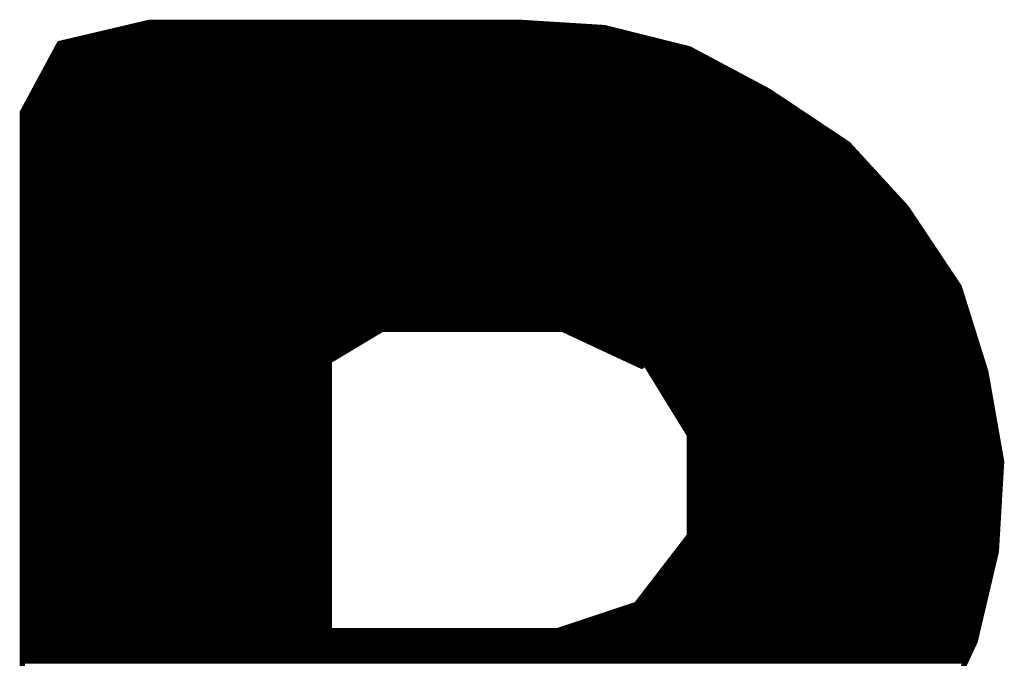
# Model space of a CAD drawing. Extents: x -35 to 35, y -57 to 81.
# Tile 146 of 153: x 1.48 to 3.34, y 75.07 to 76.28. Entities that reach past the tile are written whole.
import ezdxf

# ---------------------------------------------------------------- set-up
doc = ezdxf.new("R2010")
doc.units = 0
doc.layers.add('21', color=7, linetype='CONTINUOUS')

msp = doc.modelspace()

# ---------------------------------------------------------------- linework, layer by layer
at = {"layer": '21', "const_width": 0.01}
for points in [[(1.728, 76.277), (1.558, 76.237)], [(2.428, 76.277), (1.728, 76.277)], [(2.588, 76.267), (2.428, 76.277)], [(1.6558, 76.26), (2.616, 76.26)], [(1.6983, 76.27), (2.54, 76.27)], [(2.748, 76.227), (2.588, 76.267)], [(1.5708, 76.24), (2.696, 76.24)], [(1.6133, 76.25), (2.656, 76.25)], [(1.558, 76.237), (1.488, 76.107)], [(1.5488, 76.22), (2.7611, 76.22)], [(1.5542, 76.23), (2.736, 76.23)], [(2.898, 76.147), (2.748, 76.227)], [(1.5435, 76.21), (2.7799, 76.21)], [(1.5327, 76.19), (2.8174, 76.19)], [(1.5381, 76.2), (2.7986, 76.2)], [(1.5219, 76.17), (2.8549, 76.17)], [(1.5273, 76.18), (2.8361, 76.18)], [(1.5112, 76.15), (2.8924, 76.15)], [(1.5165, 76.16), (2.8736, 76.16)], [(3.048, 76.047), (2.898, 76.147)], [(1.5004, 76.13), (2.9235, 76.13)], [(1.5058, 76.14), (2.9085, 76.14)], [(1.4896, 76.11), (2.9535, 76.11)], [(1.495, 76.12), (2.9385, 76.12)], [(1.488, 76.107), (1.488, 74.237)], [(1.488, 76.1), (2.9685, 76.1)], [(1.488, 76.09), (2.9835, 76.09)], [(1.488, 76.08), (2.9985, 76.08)], [(1.488, 76.07), (3.0135, 76.07)], [(1.488, 76.06), (3.0285, 76.06)], [(1.488, 76.05), (3.0435, 76.05)], [(1.488, 76.04), (3.0415, 76.04)], [(2.658, 75.627), (3.048, 76.047)], [(3.048, 76.047), (2.668, 75.627)], [(3.0417, 76.04), (3.0544, 76.04)], [(3.158, 75.927), (3.048, 76.047)], [(1.488, 76.03), (3.0322, 76.03)], [(1.488, 76.02), (3.0229, 76.02)], [(3.0236, 76.02), (3.0728, 76.02)], [(3.0326, 76.03), (3.0636, 76.03)], [(1.488, 76.01), (3.0136, 76.01)], [(1.488, 76), (3.0044, 76)], [(3.0055, 76), (3.0911, 76)], [(3.0145, 76.01), (3.0819, 76.01)], [(1.488, 75.99), (2.9951, 75.99)], [(1.488, 75.98), (2.9858, 75.98)], [(2.9874, 75.98), (3.1094, 75.98)], [(2.9964, 75.99), (3.1002, 75.99)], [(1.488, 75.97), (2.9765, 75.97)], [(1.488, 75.96), (2.9672, 75.96)], [(2.9693, 75.96), (3.1278, 75.96)], [(2.9783, 75.97), (3.1186, 75.97)], [(1.488, 75.95), (2.9579, 75.95)], [(2.9602, 75.95), (3.1369, 75.95)], [(1.488, 75.94), (2.9486, 75.94)], [(1.488, 75.93), (2.9394, 75.93)], [(2.9421, 75.93), (3.1553, 75.93)], [(2.9512, 75.94), (3.1461, 75.94)], [(3.258, 75.777), (3.158, 75.927)], [(1.488, 75.92), (2.9301, 75.92)], [(1.488, 75.91), (2.9208, 75.91)], [(2.9241, 75.91), (3.1693, 75.91)], [(2.9331, 75.92), (3.1627, 75.92)], [(1.488, 75.9), (2.9115, 75.9)], [(1.488, 75.89), (2.9022, 75.89)], [(2.906, 75.89), (3.1827, 75.89)], [(2.915, 75.9), (3.176, 75.9)], [(1.488, 75.88), (2.8929, 75.88)], [(1.488, 75.87), (2.8836, 75.87)], [(2.8879, 75.87), (3.196, 75.87)], [(2.8969, 75.88), (3.1893, 75.88)], [(1.488, 75.86), (2.8744, 75.86)], [(1.488, 75.85), (2.8651, 75.85)], [(2.8698, 75.85), (3.2093, 75.85)], [(2.8788, 75.86), (3.2027, 75.86)], [(1.488, 75.84), (2.8558, 75.84)], [(1.488, 75.83), (2.8465, 75.83)], [(2.8517, 75.83), (3.2227, 75.83)], [(2.8607, 75.84), (3.216, 75.84)], [(1.488, 75.82), (2.8372, 75.82)], [(2.8426, 75.82), (3.2293, 75.82)], [(1.488, 75.81), (2.8279, 75.81)], [(1.488, 75.8), (2.8186, 75.8)], [(2.8245, 75.8), (3.2427, 75.8)], [(2.8336, 75.81), (3.236, 75.81)], [(1.488, 75.79), (2.8094, 75.79)], [(1.488, 75.78), (2.8001, 75.78)], [(2.8064, 75.78), (3.256, 75.78)], [(2.8155, 75.79), (3.2493, 75.79)], [(3.308, 75.617), (3.258, 75.777)], [(1.488, 75.77), (2.7908, 75.77)], [(1.488, 75.76), (2.7815, 75.76)], [(2.7883, 75.76), (3.2633, 75.76)], [(2.7974, 75.77), (3.2602, 75.77)], [(1.488, 75.75), (2.7722, 75.75)], [(1.488, 75.74), (2.7629, 75.74)], [(2.7702, 75.74), (3.2696, 75.74)], [(2.7793, 75.75), (3.2664, 75.75)], [(1.488, 75.73), (2.7536, 75.73)], [(1.488, 75.72), (2.7444, 75.72)], [(2.7521, 75.72), (3.2758, 75.72)], [(2.7612, 75.73), (3.2727, 75.73)], [(1.488, 75.71), (2.7351, 75.71)], [(1.488, 75.7), (2.7258, 75.7)], [(2.7341, 75.7), (3.2821, 75.7)], [(2.7431, 75.71), (3.2789, 75.71)], [(1.488, 75.69), (2.1563, 75.69)], [(1.488, 75.68), (2.1397, 75.68)], [(2.068, 75.637), (2.168, 75.697)], [(2.168, 75.697), (2.508, 75.697)], [(2.508, 75.697), (2.658, 75.627)], [(2.523, 75.69), (2.7165, 75.69)], [(2.5444, 75.68), (2.7072, 75.68)], [(2.716, 75.68), (3.2883, 75.68)], [(2.725, 75.69), (3.2852, 75.69)], [(1.488, 75.67), (2.123, 75.67)], [(2.5659, 75.67), (2.6979, 75.67)], [(2.7069, 75.67), (3.2914, 75.67)], [(1.488, 75.66), (2.1063, 75.66)], [(1.488, 75.65), (2.0897, 75.65)], [(2.5873, 75.66), (2.6886, 75.66)], [(2.6087, 75.65), (2.6794, 75.65)], [(2.6888, 75.65), (3.2977, 75.65)], [(2.6979, 75.66), (3.2946, 75.66)], [(1.488, 75.64), (2.073, 75.64)], [(1.488, 75.63), (2.068, 75.63)], [(2.068, 75.127), (2.068, 75.637)], [(2.6301, 75.64), (2.6701, 75.64)], [(2.6516, 75.63), (2.6608, 75.63)], [(2.668, 75.627), (2.748, 75.497)], [(2.6707, 75.63), (3.3039, 75.63)], [(2.6798, 75.64), (3.3008, 75.64)], [(1.488, 75.62), (2.068, 75.62)], [(1.488, 75.61), (2.068, 75.61)], [(2.6723, 75.62), (3.3071, 75.62)], [(2.6785, 75.61), (3.3092, 75.61)], [(3.338, 75.447), (3.308, 75.617)], [(1.488, 75.6), (2.068, 75.6)], [(1.488, 75.59), (2.068, 75.59)], [(2.6846, 75.6), (3.311, 75.6)], [(2.6908, 75.59), (3.3128, 75.59)], [(1.488, 75.58), (2.068, 75.58)], [(1.488, 75.57), (2.068, 75.57)], [(2.6969, 75.58), (3.3145, 75.58)], [(2.7031, 75.57), (3.3163, 75.57)], [(1.488, 75.56), (2.068, 75.56)], [(1.488, 75.55), (2.068, 75.55)], [(2.7092, 75.56), (3.3181, 75.56)], [(2.7154, 75.55), (3.3198, 75.55)], [(1.488, 75.54), (2.068, 75.54)], [(2.7215, 75.54), (3.3216, 75.54)], [(1.488, 75.53), (2.068, 75.53)], [(1.488, 75.52), (2.068, 75.52)], [(2.7277, 75.53), (3.3234, 75.53)], [(2.7338, 75.52), (3.3251, 75.52)], [(1.488, 75.51), (2.068, 75.51)], [(1.488, 75.5), (2.068, 75.5)], [(2.74, 75.51), (3.3269, 75.51)], [(2.7462, 75.5), (3.3287, 75.5)], [(2.748, 75.497), (2.748, 75.307)], [(1.488, 75.49), (2.068, 75.49)], [(1.488, 75.48), (2.068, 75.48)], [(2.748, 75.49), (3.3304, 75.49)], [(2.748, 75.48), (3.3322, 75.48)], [(1.488, 75.47), (2.068, 75.47)], [(1.488, 75.46), (2.068, 75.46)], [(2.748, 75.47), (3.3339, 75.47)], [(2.748, 75.46), (3.3357, 75.46)], [(1.488, 75.45), (2.068, 75.45)], [(1.488, 75.44), (2.068, 75.44)], [(2.748, 75.45), (3.3375, 75.45)], [(2.748, 75.44), (3.3376, 75.44)], [(3.328, 75.277), (3.338, 75.447)], [(1.488, 75.43), (2.068, 75.43)], [(1.488, 75.42), (2.068, 75.42)], [(2.748, 75.43), (3.337, 75.43)], [(2.748, 75.42), (3.3364, 75.42)], [(1.488, 75.41), (2.068, 75.41)], [(2.748, 75.41), (3.3358, 75.41)], [(1.488, 75.4), (2.068, 75.4)], [(1.488, 75.39), (2.068, 75.39)], [(2.748, 75.4), (3.3352, 75.4)], [(2.748, 75.39), (3.3346, 75.39)], [(1.488, 75.38), (2.068, 75.38)], [(1.488, 75.37), (2.068, 75.37)], [(2.748, 75.38), (3.3341, 75.38)], [(2.748, 75.37), (3.3335, 75.37)], [(1.488, 75.36), (2.068, 75.36)], [(1.488, 75.35), (2.068, 75.35)], [(2.748, 75.36), (3.3329, 75.36)], [(2.748, 75.35), (3.3323, 75.35)], [(1.488, 75.34), (2.068, 75.34)], [(1.488, 75.33), (2.068, 75.33)], [(2.748, 75.34), (3.3317, 75.34)], [(2.748, 75.33), (3.3311, 75.33)], [(1.488, 75.32), (2.068, 75.32)], [(1.488, 75.31), (2.068, 75.31)], [(2.748, 75.32), (3.3305, 75.32)], [(2.748, 75.31), (3.3299, 75.31)], [(1.488, 75.3), (2.068, 75.3)], [(1.488, 75.29), (2.068, 75.29)], [(2.748, 75.307), (2.648, 75.177)], [(2.7349, 75.29), (3.3288, 75.29)], [(2.7426, 75.3), (3.3294, 75.3)], [(1.488, 75.28), (2.068, 75.28)], [(2.7272, 75.28), (3.3282, 75.28)], [(3.288, 75.107), (3.328, 75.277)], [(1.488, 75.27), (2.068, 75.27)], [(1.488, 75.26), (2.068, 75.26)], [(2.7118, 75.26), (3.324, 75.26)], [(2.7195, 75.27), (3.3264, 75.27)], [(1.488, 75.25), (2.068, 75.25)], [(1.488, 75.24), (2.068, 75.24)], [(2.6965, 75.24), (3.3193, 75.24)], [(2.7042, 75.25), (3.3216, 75.25)], [(1.488, 75.23), (2.068, 75.23)], [(1.488, 75.22), (2.068, 75.22)], [(2.6811, 75.22), (3.3146, 75.22)], [(2.6888, 75.23), (3.3169, 75.23)], [(1.488, 75.21), (2.068, 75.21)], [(1.488, 75.2), (2.068, 75.2)], [(2.6657, 75.2), (3.3099, 75.2)], [(2.6734, 75.21), (3.3122, 75.21)], [(1.488, 75.19), (2.068, 75.19)], [(1.488, 75.18), (2.068, 75.18)], [(2.6503, 75.18), (3.3052, 75.18)], [(2.658, 75.19), (3.3075, 75.19)], [(1.488, 75.17), (2.068, 75.17)], [(1.488, 75.16), (2.068, 75.16)], [(2.648, 75.177), (2.498, 75.127)], [(2.597, 75.16), (3.3005, 75.16)], [(2.627, 75.17), (3.3028, 75.17)], [(1.488, 75.15), (2.068, 75.15)], [(2.567, 75.15), (3.2981, 75.15)], [(1.488, 75.14), (2.068, 75.14)], [(1.488, 75.13), (2.068, 75.13)], [(2.498, 75.127), (2.068, 75.127)], [(2.507, 75.13), (3.2934, 75.13)], [(2.537, 75.14), (3.2958, 75.14)], [(1.488, 75.12), (3.2911, 75.12)], [(1.488, 75.11), (3.2887, 75.11)], [(3.218, 74.957), (3.288, 75.107)], [(1.488, 75.1), (3.2847, 75.1)], [(1.488, 75.09), (3.2801, 75.09)], [(1.488, 75.08), (3.2754, 75.08)], [(1.488, 75.07), (3.2707, 75.07)]]:
    msp.add_lwpolyline(points, dxfattribs=at)
at = {"layer": '21', "const_width": 0.005}
for points in [[(1.728, 76.2795, 1), (1.728, 76.2745)], [(1.7286, 76.2746, 1), (1.7274, 76.2794)], [(2.4282, 76.2795, 1), (2.4278, 76.2745)], [(2.428, 76.2745, 1), (2.428, 76.2795)], [(1.6558, 76.2625, 1), (1.6558, 76.2575)], [(1.6983, 76.2725, 1), (1.6983, 76.2675)], [(2.54, 76.2675, 1), (2.54, 76.2725)], [(2.5886, 76.2694, 1), (2.5874, 76.2646)], [(2.5878, 76.2645, 1), (2.5882, 76.2695)], [(2.616, 76.2575, 1), (2.616, 76.2625)], [(1.5708, 76.2425, 1), (1.5708, 76.2375)], [(1.6133, 76.2525, 1), (1.6133, 76.2475)], [(2.656, 76.2475, 1), (2.656, 76.2525)], [(2.696, 76.2375, 1), (2.696, 76.2425)], [(1.5488, 76.2225, 1), (1.5488, 76.2175)], [(1.5542, 76.2325, 1), (1.5542, 76.2275)], [(1.5574, 76.2394, 1), (1.5586, 76.2346)], [(1.5602, 76.2358, 1), (1.5558, 76.2382)], [(2.736, 76.2275, 1), (2.736, 76.2325)], [(2.7492, 76.2292, 1), (2.7468, 76.2248)], [(2.7474, 76.2246, 1), (2.7486, 76.2294)], [(2.7611, 76.2175, 1), (2.7611, 76.2225)], [(1.5435, 76.2125, 1), (1.5435, 76.2075)], [(2.7799, 76.2075, 1), (2.7799, 76.2125)], [(1.5327, 76.1925, 1), (1.5327, 76.1875)], [(1.5381, 76.2025, 1), (1.5381, 76.1975)], [(2.7986, 76.1975, 1), (2.7986, 76.2025)], [(2.8174, 76.1875, 1), (2.8174, 76.1925)], [(1.5219, 76.1725, 1), (1.5219, 76.1675)], [(1.5273, 76.1825, 1), (1.5273, 76.1775)], [(2.8361, 76.1775, 1), (2.8361, 76.1825)], [(2.8549, 76.1675, 1), (2.8549, 76.1725)], [(1.5112, 76.1525, 1), (1.5112, 76.1475)], [(1.5165, 76.1625, 1), (1.5165, 76.1575)], [(2.8736, 76.1575, 1), (2.8736, 76.1625)], [(2.8924, 76.1475, 1), (2.8924, 76.1525)], [(2.8994, 76.1491, 1), (2.8966, 76.1449)], [(2.8968, 76.1448, 1), (2.8992, 76.1492)], [(1.5004, 76.1325, 1), (1.5004, 76.1275)], [(1.5058, 76.1425, 1), (1.5058, 76.1375)], [(2.9085, 76.1375, 1), (2.9085, 76.1425)], [(2.9235, 76.1275, 1), (2.9235, 76.1325)], [(1.4896, 76.1125, 1), (1.4896, 76.1075)], [(1.495, 76.1225, 1), (1.495, 76.1175)], [(2.9385, 76.1175, 1), (2.9385, 76.1225)], [(2.9535, 76.1075, 1), (2.9535, 76.1125)], [(1.4905, 76.107, 1), (1.4855, 76.107)], [(1.4858, 76.1082, 1), (1.4902, 76.1058)], [(1.488, 76.1025, 1), (1.488, 76.0975)], [(1.488, 76.0925, 1), (1.488, 76.0875)], [(2.9685, 76.0975, 1), (2.9685, 76.1025)], [(2.9835, 76.0875, 1), (2.9835, 76.0925)], [(1.488, 76.0825, 1), (1.488, 76.0775)], [(2.9985, 76.0775, 1), (2.9985, 76.0825)], [(1.488, 76.0725, 1), (1.488, 76.0675)], [(1.488, 76.0625, 1), (1.488, 76.0575)], [(3.0135, 76.0675, 1), (3.0135, 76.0725)], [(3.0285, 76.0575, 1), (3.0285, 76.0625)], [(1.488, 76.0525, 1), (1.488, 76.0475)], [(1.488, 76.0425, 1), (1.488, 76.0375)], [(3.0417, 76.0425, 1), (3.0417, 76.0375)], [(3.0415, 76.0375, 1), (3.0415, 76.0425)], [(3.0435, 76.0475, 1), (3.0435, 76.0525)], [(3.0498, 76.0487, 1), (3.0462, 76.0453)], [(3.0499, 76.0453, 1), (3.0461, 76.0487)], [(3.0498, 76.0453, 1), (3.0462, 76.0487)], [(3.0466, 76.0449, 1), (3.0494, 76.0491)], [(3.0544, 76.0375, 1), (3.0544, 76.0425)], [(1.488, 76.0325, 1), (1.488, 76.0275)], [(1.488, 76.0225, 1), (1.488, 76.0175)], [(3.0236, 76.0225, 1), (3.0236, 76.0175)], [(3.0229, 76.0175, 1), (3.0229, 76.0225)], [(3.0326, 76.0325, 1), (3.0326, 76.0275)], [(3.0322, 76.0275, 1), (3.0322, 76.0325)], [(3.0636, 76.0275, 1), (3.0636, 76.0325)], [(3.0728, 76.0175, 1), (3.0728, 76.0225)], [(1.488, 76.0125, 1), (1.488, 76.0075)], [(1.488, 76.0025, 1), (1.488, 75.9975)], [(3.0055, 76.0025, 1), (3.0055, 75.9975)], [(3.0044, 75.9975, 1), (3.0044, 76.0025)], [(3.0145, 76.0125, 1), (3.0145, 76.0075)], [(3.0136, 76.0075, 1), (3.0136, 76.0125)], [(3.0819, 76.0075, 1), (3.0819, 76.0125)], [(3.0911, 75.9975, 1), (3.0911, 76.0025)], [(1.488, 75.9925, 1), (1.488, 75.9875)], [(1.488, 75.9825, 1), (1.488, 75.9775)], [(2.9874, 75.9825, 1), (2.9874, 75.9775)], [(2.9858, 75.9775, 1), (2.9858, 75.9825)], [(2.9964, 75.9925, 1), (2.9964, 75.9875)], [(2.9951, 75.9875, 1), (2.9951, 75.9925)], [(3.1002, 75.9875, 1), (3.1002, 75.9925)], [(3.1094, 75.9775, 1), (3.1094, 75.9825)], [(1.488, 75.9725, 1), (1.488, 75.9675)], [(1.488, 75.9625, 1), (1.488, 75.9575)], [(2.9693, 75.9625, 1), (2.9693, 75.9575)], [(2.9672, 75.9575, 1), (2.9672, 75.9625)], [(2.9783, 75.9725, 1), (2.9783, 75.9675)], [(2.9765, 75.9675, 1), (2.9765, 75.9725)], [(3.1186, 75.9675, 1), (3.1186, 75.9725)], [(3.1278, 75.9575, 1), (3.1278, 75.9625)], [(1.488, 75.9525, 1), (1.488, 75.9475)], [(2.9602, 75.9525, 1), (2.9602, 75.9475)], [(2.9579, 75.9475, 1), (2.9579, 75.9525)], [(3.1369, 75.9475, 1), (3.1369, 75.9525)], [(1.488, 75.9425, 1), (1.488, 75.9375)], [(1.488, 75.9325, 1), (1.488, 75.9275)], [(2.9394, 75.9275, 1), (2.9394, 75.9325)], [(2.9421, 75.9325, 1), (2.9421, 75.9275)], [(2.9486, 75.9375, 1), (2.9486, 75.9425)], [(2.9512, 75.9425, 1), (2.9512, 75.9375)], [(3.1461, 75.9375, 1), (3.1461, 75.9425)], [(3.1553, 75.9275, 1), (3.1553, 75.9325)], [(3.1601, 75.9284, 1), (3.1559, 75.9256)], [(3.1562, 75.9253, 1), (3.1598, 75.9287)], [(1.488, 75.9225, 1), (1.488, 75.9175)], [(1.488, 75.9125, 1), (1.488, 75.9075)], [(2.9208, 75.9075, 1), (2.9208, 75.9125)], [(2.9241, 75.9125, 1), (2.9241, 75.9075)], [(2.9301, 75.9175, 1), (2.9301, 75.9225)], [(2.9331, 75.9225, 1), (2.9331, 75.9175)], [(3.1627, 75.9175, 1), (3.1627, 75.9225)], [(3.1693, 75.9075, 1), (3.1693, 75.9125)], [(1.488, 75.9025, 1), (1.488, 75.8975)], [(1.488, 75.8925, 1), (1.488, 75.8875)], [(2.9022, 75.8875, 1), (2.9022, 75.8925)], [(2.906, 75.8925, 1), (2.906, 75.8875)], [(2.9115, 75.8975, 1), (2.9115, 75.9025)], [(2.915, 75.9025, 1), (2.915, 75.8975)], [(3.176, 75.8975, 1), (3.176, 75.9025)], [(3.1827, 75.8875, 1), (3.1827, 75.8925)], [(1.488, 75.8825, 1), (1.488, 75.8775)], [(1.488, 75.8725, 1), (1.488, 75.8675)], [(2.8836, 75.8675, 1), (2.8836, 75.8725)], [(2.8879, 75.8725, 1), (2.8879, 75.8675)], [(2.8929, 75.8775, 1), (2.8929, 75.8825)], [(2.8969, 75.8825, 1), (2.8969, 75.8775)], [(3.1893, 75.8775, 1), (3.1893, 75.8825)], [(3.196, 75.8675, 1), (3.196, 75.8725)], [(1.488, 75.8625, 1), (1.488, 75.8575)], [(1.488, 75.8525, 1), (1.488, 75.8475)], [(2.8651, 75.8475, 1), (2.8651, 75.8525)], [(2.8698, 75.8525, 1), (2.8698, 75.8475)], [(2.8744, 75.8575, 1), (2.8744, 75.8625)], [(2.8788, 75.8625, 1), (2.8788, 75.8575)], [(3.2027, 75.8575, 1), (3.2027, 75.8625)], [(3.2093, 75.8475, 1), (3.2093, 75.8525)], [(1.488, 75.8425, 1), (1.488, 75.8375)], [(1.488, 75.8325, 1), (1.488, 75.8275)], [(2.8465, 75.8275, 1), (2.8465, 75.8325)], [(2.8517, 75.8325, 1), (2.8517, 75.8275)], [(2.8558, 75.8375, 1), (2.8558, 75.8425)], [(2.8607, 75.8425, 1), (2.8607, 75.8375)], [(3.216, 75.8375, 1), (3.216, 75.8425)], [(3.2227, 75.8275, 1), (3.2227, 75.8325)], [(1.488, 75.8225, 1), (1.488, 75.8175)], [(2.8372, 75.8175, 1), (2.8372, 75.8225)], [(2.8426, 75.8225, 1), (2.8426, 75.8175)], [(3.2293, 75.8175, 1), (3.2293, 75.8225)], [(1.488, 75.8125, 1), (1.488, 75.8075)], [(1.488, 75.8025, 1), (1.488, 75.7975)], [(2.8186, 75.7975, 1), (2.8186, 75.8025)], [(2.8245, 75.8025, 1), (2.8245, 75.7975)], [(2.8279, 75.8075, 1), (2.8279, 75.8125)], [(2.8336, 75.8125, 1), (2.8336, 75.8075)], [(3.236, 75.8075, 1), (3.236, 75.8125)], [(3.2427, 75.7975, 1), (3.2427, 75.8025)], [(1.488, 75.7925, 1), (1.488, 75.7875)], [(1.488, 75.7825, 1), (1.488, 75.7775)], [(2.8001, 75.7775, 1), (2.8001, 75.7825)], [(2.8064, 75.7825, 1), (2.8064, 75.7775)], [(2.8094, 75.7875, 1), (2.8094, 75.7925)], [(2.8155, 75.7925, 1), (2.8155, 75.7875)], [(3.2493, 75.7875, 1), (3.2493, 75.7925)], [(3.2604, 75.7777, 1), (3.2556, 75.7763)], [(3.2559, 75.7756, 1), (3.2601, 75.7784)], [(3.256, 75.7775, 1), (3.256, 75.7825)], [(1.488, 75.7725, 1), (1.488, 75.7675)], [(1.488, 75.7625, 1), (1.488, 75.7575)], [(2.7815, 75.7575, 1), (2.7815, 75.7625)], [(2.7883, 75.7625, 1), (2.7883, 75.7575)], [(2.7908, 75.7675, 1), (2.7908, 75.7725)], [(2.7974, 75.7725, 1), (2.7974, 75.7675)], [(3.2602, 75.7675, 1), (3.2602, 75.7725)], [(3.2633, 75.7575, 1), (3.2633, 75.7625)], [(1.488, 75.7525, 1), (1.488, 75.7475)], [(1.488, 75.7425, 1), (1.488, 75.7375)], [(2.7629, 75.7375, 1), (2.7629, 75.7425)], [(2.7702, 75.7425, 1), (2.7702, 75.7375)], [(2.7722, 75.7475, 1), (2.7722, 75.7525)], [(2.7793, 75.7525, 1), (2.7793, 75.7475)], [(3.2664, 75.7475, 1), (3.2664, 75.7525)], [(3.2696, 75.7375, 1), (3.2696, 75.7425)], [(1.488, 75.7325, 1), (1.488, 75.7275)], [(1.488, 75.7225, 1), (1.488, 75.7175)], [(2.7444, 75.7175, 1), (2.7444, 75.7225)], [(2.7521, 75.7225, 1), (2.7521, 75.7175)], [(2.7536, 75.7275, 1), (2.7536, 75.7325)], [(2.7612, 75.7325, 1), (2.7612, 75.7275)], [(3.2727, 75.7275, 1), (3.2727, 75.7325)], [(3.2758, 75.7175, 1), (3.2758, 75.7225)], [(1.488, 75.7125, 1), (1.488, 75.7075)], [(1.488, 75.7025, 1), (1.488, 75.6975)], [(2.7258, 75.6975, 1), (2.7258, 75.7025)], [(2.7341, 75.7025, 1), (2.7341, 75.6975)], [(2.7351, 75.7075, 1), (2.7351, 75.7125)], [(2.7431, 75.7125, 1), (2.7431, 75.7075)], [(3.2789, 75.7075, 1), (3.2789, 75.7125)], [(3.2821, 75.6975, 1), (3.2821, 75.7025)], [(1.488, 75.6925, 1), (1.488, 75.6875)], [(1.488, 75.6825, 1), (1.488, 75.6775)], [(2.1397, 75.6775, 1), (2.1397, 75.6825)], [(2.1563, 75.6875, 1), (2.1563, 75.6925)], [(2.168, 75.6995, 1), (2.168, 75.6945)], [(2.1693, 75.6949, 1), (2.1667, 75.6991)], [(2.5091, 75.6993, 1), (2.5069, 75.6947)], [(2.508, 75.6945, 1), (2.508, 75.6995)], [(2.523, 75.6925, 1), (2.523, 75.6875)], [(2.5444, 75.6825, 1), (2.5444, 75.6775)], [(2.7072, 75.6775, 1), (2.7072, 75.6825)], [(2.716, 75.6825, 1), (2.716, 75.6775)], [(2.7165, 75.6875, 1), (2.7165, 75.6925)], [(2.725, 75.6925, 1), (2.725, 75.6875)], [(3.2852, 75.6875, 1), (3.2852, 75.6925)], [(3.2883, 75.6775, 1), (3.2883, 75.6825)], [(1.488, 75.6725, 1), (1.488, 75.6675)], [(2.123, 75.6675, 1), (2.123, 75.6725)], [(2.5659, 75.6725, 1), (2.5659, 75.6675)], [(2.6979, 75.6675, 1), (2.6979, 75.6725)], [(2.7069, 75.6725, 1), (2.7069, 75.6675)], [(3.2914, 75.6675, 1), (3.2914, 75.6725)], [(1.488, 75.6625, 1), (1.488, 75.6575)], [(1.488, 75.6525, 1), (1.488, 75.6475)], [(2.0897, 75.6475, 1), (2.0897, 75.6525)], [(2.1063, 75.6575, 1), (2.1063, 75.6625)], [(2.5873, 75.6625, 1), (2.5873, 75.6575)], [(2.6087, 75.6525, 1), (2.6087, 75.6475)], [(2.6794, 75.6475, 1), (2.6794, 75.6525)], [(2.6888, 75.6525, 1), (2.6888, 75.6475)], [(2.6886, 75.6575, 1), (2.6886, 75.6625)], [(2.6979, 75.6625, 1), (2.6979, 75.6575)], [(3.2946, 75.6575, 1), (3.2946, 75.6625)], [(3.2977, 75.6475, 1), (3.2977, 75.6525)], [(1.488, 75.6425, 1), (1.488, 75.6375)], [(1.488, 75.6325, 1), (1.488, 75.6275)], [(2.0705, 75.637, 1), (2.0655, 75.637)], [(2.0667, 75.6391, 1), (2.0693, 75.6349)], [(2.068, 75.6275, 1), (2.068, 75.6325)], [(2.073, 75.6375, 1), (2.073, 75.6425)], [(2.6301, 75.6425, 1), (2.6301, 75.6375)], [(2.6516, 75.6325, 1), (2.6516, 75.6275)], [(2.6562, 75.6287, 1), (2.6598, 75.6253)], [(2.6569, 75.6247, 1), (2.6591, 75.6293)], [(2.6608, 75.6275, 1), (2.6608, 75.6325)], [(2.6701, 75.6283, 1), (2.6659, 75.6257)], [(2.6661, 75.6287, 1), (2.6699, 75.6253)], [(2.6707, 75.6325, 1), (2.6707, 75.6275)], [(2.6701, 75.6375, 1), (2.6701, 75.6425)], [(2.6798, 75.6425, 1), (2.6798, 75.6375)], [(3.3008, 75.6375, 1), (3.3008, 75.6425)], [(3.3039, 75.6275, 1), (3.3039, 75.6325)], [(1.488, 75.6225, 1), (1.488, 75.6175)], [(1.488, 75.6125, 1), (1.488, 75.6075)], [(2.068, 75.6175, 1), (2.068, 75.6225)], [(2.068, 75.6075, 1), (2.068, 75.6125)], [(2.6723, 75.6225, 1), (2.6723, 75.6175)], [(2.6785, 75.6125, 1), (2.6785, 75.6075)], [(3.3105, 75.6174, 1), (3.3055, 75.6166)], [(3.3056, 75.6163, 1), (3.3104, 75.6177)], [(3.3071, 75.6175, 1), (3.3071, 75.6225)], [(3.3092, 75.6075, 1), (3.3092, 75.6125)], [(1.488, 75.6025, 1), (1.488, 75.5975)], [(1.488, 75.5925, 1), (1.488, 75.5875)], [(2.068, 75.5975, 1), (2.068, 75.6025)], [(2.068, 75.5875, 1), (2.068, 75.5925)], [(2.6846, 75.6025, 1), (2.6846, 75.5975)], [(2.6908, 75.5925, 1), (2.6908, 75.5875)], [(3.311, 75.5975, 1), (3.311, 75.6025)], [(3.3128, 75.5875, 1), (3.3128, 75.5925)], [(1.488, 75.5825, 1), (1.488, 75.5775)], [(1.488, 75.5725, 1), (1.488, 75.5675)], [(2.068, 75.5775, 1), (2.068, 75.5825)], [(2.068, 75.5675, 1), (2.068, 75.5725)], [(2.6969, 75.5825, 1), (2.6969, 75.5775)], [(2.7031, 75.5725, 1), (2.7031, 75.5675)], [(3.3145, 75.5775, 1), (3.3145, 75.5825)], [(3.3163, 75.5675, 1), (3.3163, 75.5725)], [(1.488, 75.5625, 1), (1.488, 75.5575)], [(1.488, 75.5525, 1), (1.488, 75.5475)], [(2.068, 75.5575, 1), (2.068, 75.5625)], [(2.068, 75.5475, 1), (2.068, 75.5525)], [(2.7092, 75.5625, 1), (2.7092, 75.5575)], [(2.7154, 75.5525, 1), (2.7154, 75.5475)], [(3.3181, 75.5575, 1), (3.3181, 75.5625)], [(3.3198, 75.5475, 1), (3.3198, 75.5525)], [(1.488, 75.5425, 1), (1.488, 75.5375)], [(2.068, 75.5375, 1), (2.068, 75.5425)], [(2.7215, 75.5425, 1), (2.7215, 75.5375)], [(3.3216, 75.5375, 1), (3.3216, 75.5425)], [(1.488, 75.5325, 1), (1.488, 75.5275)], [(1.488, 75.5225, 1), (1.488, 75.5175)], [(2.068, 75.5275, 1), (2.068, 75.5325)], [(2.068, 75.5175, 1), (2.068, 75.5225)], [(2.7277, 75.5325, 1), (2.7277, 75.5275)], [(2.7338, 75.5225, 1), (2.7338, 75.5175)], [(3.3234, 75.5275, 1), (3.3234, 75.5325)], [(3.3251, 75.5175, 1), (3.3251, 75.5225)], [(1.488, 75.5125, 1), (1.488, 75.5075)], [(1.488, 75.5025, 1), (1.488, 75.4975)], [(2.068, 75.5075, 1), (2.068, 75.5125)], [(2.068, 75.4975, 1), (2.068, 75.5025)], [(2.74, 75.5125, 1), (2.74, 75.5075)], [(2.7462, 75.5025, 1), (2.7462, 75.4975)], [(2.7505, 75.497, 1), (2.7455, 75.497)], [(2.7459, 75.4957, 1), (2.7501, 75.4983)], [(3.3269, 75.5075, 1), (3.3269, 75.5125)], [(3.3287, 75.4975, 1), (3.3287, 75.5025)], [(1.488, 75.4925, 1), (1.488, 75.4875)], [(1.488, 75.4825, 1), (1.488, 75.4775)], [(2.068, 75.4875, 1), (2.068, 75.4925)], [(2.068, 75.4775, 1), (2.068, 75.4825)], [(2.748, 75.4925, 1), (2.748, 75.4875)], [(2.748, 75.4825, 1), (2.748, 75.4775)], [(3.3304, 75.4875, 1), (3.3304, 75.4925)], [(3.3322, 75.4775, 1), (3.3322, 75.4825)], [(1.488, 75.4725, 1), (1.488, 75.4675)], [(1.488, 75.4625, 1), (1.488, 75.4575)], [(2.068, 75.4675, 1), (2.068, 75.4725)], [(2.068, 75.4575, 1), (2.068, 75.4625)], [(2.748, 75.4725, 1), (2.748, 75.4675)], [(2.748, 75.4625, 1), (2.748, 75.4575)], [(3.3339, 75.4675, 1), (3.3339, 75.4725)], [(3.3357, 75.4575, 1), (3.3357, 75.4625)], [(1.488, 75.4525, 1), (1.488, 75.4475)], [(1.488, 75.4425, 1), (1.488, 75.4375)], [(2.068, 75.4475, 1), (2.068, 75.4525)], [(2.068, 75.4375, 1), (2.068, 75.4425)], [(2.748, 75.4525, 1), (2.748, 75.4475)], [(2.748, 75.4425, 1), (2.748, 75.4375)], [(3.3405, 75.4469, 1), (3.3355, 75.4471)], [(3.3355, 75.4466, 1), (3.3405, 75.4474)], [(3.3375, 75.4475, 1), (3.3375, 75.4525)], [(3.3376, 75.4375, 1), (3.3376, 75.4425)], [(1.488, 75.4325, 1), (1.488, 75.4275)], [(1.488, 75.4225, 1), (1.488, 75.4175)], [(2.068, 75.4275, 1), (2.068, 75.4325)], [(2.068, 75.4175, 1), (2.068, 75.4225)], [(2.748, 75.4325, 1), (2.748, 75.4275)], [(2.748, 75.4225, 1), (2.748, 75.4175)], [(3.3364, 75.4175, 1), (3.3364, 75.4225)], [(3.337, 75.4275, 1), (3.337, 75.4325)], [(1.488, 75.4125, 1), (1.488, 75.4075)], [(2.068, 75.4075, 1), (2.068, 75.4125)], [(2.748, 75.4125, 1), (2.748, 75.4075)], [(3.3358, 75.4075, 1), (3.3358, 75.4125)], [(1.488, 75.4025, 1), (1.488, 75.3975)], [(1.488, 75.3925, 1), (1.488, 75.3875)], [(2.068, 75.3975, 1), (2.068, 75.4025)], [(2.068, 75.3875, 1), (2.068, 75.3925)], [(2.748, 75.4025, 1), (2.748, 75.3975)], [(2.748, 75.3925, 1), (2.748, 75.3875)], [(3.3346, 75.3875, 1), (3.3346, 75.3925)], [(3.3352, 75.3975, 1), (3.3352, 75.4025)], [(1.488, 75.3825, 1), (1.488, 75.3775)], [(1.488, 75.3725, 1), (1.488, 75.3675)], [(2.068, 75.3775, 1), (2.068, 75.3825)], [(2.068, 75.3675, 1), (2.068, 75.3725)], [(2.748, 75.3825, 1), (2.748, 75.3775)], [(2.748, 75.3725, 1), (2.748, 75.3675)], [(3.3335, 75.3675, 1), (3.3335, 75.3725)], [(3.3341, 75.3775, 1), (3.3341, 75.3825)], [(1.488, 75.3625, 1), (1.488, 75.3575)], [(1.488, 75.3525, 1), (1.488, 75.3475)], [(2.068, 75.3575, 1), (2.068, 75.3625)], [(2.068, 75.3475, 1), (2.068, 75.3525)], [(2.748, 75.3625, 1), (2.748, 75.3575)], [(2.748, 75.3525, 1), (2.748, 75.3475)], [(3.3323, 75.3475, 1), (3.3323, 75.3525)], [(3.3329, 75.3575, 1), (3.3329, 75.3625)], [(1.488, 75.3425, 1), (1.488, 75.3375)], [(1.488, 75.3325, 1), (1.488, 75.3275)], [(2.068, 75.3375, 1), (2.068, 75.3425)], [(2.068, 75.3275, 1), (2.068, 75.3325)], [(2.748, 75.3425, 1), (2.748, 75.3375)], [(2.748, 75.3325, 1), (2.748, 75.3275)], [(3.3311, 75.3275, 1), (3.3311, 75.3325)], [(3.3317, 75.3375, 1), (3.3317, 75.3425)], [(1.488, 75.3225, 1), (1.488, 75.3175)], [(1.488, 75.3125, 1), (1.488, 75.3075)], [(2.068, 75.3175, 1), (2.068, 75.3225)], [(2.068, 75.3075, 1), (2.068, 75.3125)], [(2.748, 75.3225, 1), (2.748, 75.3175)], [(2.748, 75.3125, 1), (2.748, 75.3075)], [(3.3299, 75.3075, 1), (3.3299, 75.3125)], [(3.3305, 75.3175, 1), (3.3305, 75.3225)], [(1.488, 75.3025, 1), (1.488, 75.2975)], [(1.488, 75.2925, 1), (1.488, 75.2875)], [(2.068, 75.2975, 1), (2.068, 75.3025)], [(2.068, 75.2875, 1), (2.068, 75.2925)], [(2.7349, 75.2925, 1), (2.7349, 75.2875)], [(2.7426, 75.3025, 1), (2.7426, 75.2975)], [(2.7455, 75.307, 1), (2.7505, 75.307)], [(2.75, 75.3055, 1), (2.746, 75.3085)], [(3.3288, 75.2875, 1), (3.3288, 75.2925)], [(3.3294, 75.2975, 1), (3.3294, 75.3025)], [(1.488, 75.2825, 1), (1.488, 75.2775)], [(2.068, 75.2775, 1), (2.068, 75.2825)], [(2.7272, 75.2825, 1), (2.7272, 75.2775)], [(3.3255, 75.2771, 1), (3.3305, 75.2769)], [(3.3304, 75.2764, 1), (3.3256, 75.2776)], [(3.3282, 75.2775, 1), (3.3282, 75.2825)], [(1.488, 75.2725, 1), (1.488, 75.2675)], [(1.488, 75.2625, 1), (1.488, 75.2575)], [(2.068, 75.2675, 1), (2.068, 75.2725)], [(2.068, 75.2575, 1), (2.068, 75.2625)], [(2.7118, 75.2625, 1), (2.7118, 75.2575)], [(2.7195, 75.2725, 1), (2.7195, 75.2675)], [(3.324, 75.2575, 1), (3.324, 75.2625)], [(3.3264, 75.2675, 1), (3.3264, 75.2725)], [(1.488, 75.2525, 1), (1.488, 75.2475)], [(1.488, 75.2425, 1), (1.488, 75.2375)], [(2.068, 75.2475, 1), (2.068, 75.2525)], [(2.068, 75.2375, 1), (2.068, 75.2425)], [(2.6965, 75.2425, 1), (2.6965, 75.2375)], [(2.7042, 75.2525, 1), (2.7042, 75.2475)], [(3.3193, 75.2375, 1), (3.3193, 75.2425)], [(3.3216, 75.2475, 1), (3.3216, 75.2525)], [(1.488, 75.2325, 1), (1.488, 75.2275)], [(1.488, 75.2225, 1), (1.488, 75.2175)], [(2.068, 75.2275, 1), (2.068, 75.2325)], [(2.068, 75.2175, 1), (2.068, 75.2225)], [(2.6811, 75.2225, 1), (2.6811, 75.2175)], [(2.6888, 75.2325, 1), (2.6888, 75.2275)], [(3.3146, 75.2175, 1), (3.3146, 75.2225)], [(3.3169, 75.2275, 1), (3.3169, 75.2325)], [(1.488, 75.2125, 1), (1.488, 75.2075)], [(1.488, 75.2025, 1), (1.488, 75.1975)], [(2.068, 75.2075, 1), (2.068, 75.2125)], [(2.068, 75.1975, 1), (2.068, 75.2025)], [(2.6657, 75.2025, 1), (2.6657, 75.1975)], [(2.6734, 75.2125, 1), (2.6734, 75.2075)], [(3.3099, 75.1975, 1), (3.3099, 75.2025)], [(3.3122, 75.2075, 1), (3.3122, 75.2125)], [(1.488, 75.1925, 1), (1.488, 75.1875)], [(1.488, 75.1825, 1), (1.488, 75.1775)], [(2.068, 75.1875, 1), (2.068, 75.1925)], [(2.068, 75.1775, 1), (2.068, 75.1825)], [(2.6503, 75.1825, 1), (2.6503, 75.1775)], [(2.658, 75.1925, 1), (2.658, 75.1875)], [(3.3052, 75.1775, 1), (3.3052, 75.1825)], [(3.3075, 75.1875, 1), (3.3075, 75.1925)], [(1.488, 75.1725, 1), (1.488, 75.1675)], [(1.488, 75.1625, 1), (1.488, 75.1575)], [(2.068, 75.1675, 1), (2.068, 75.1725)], [(2.068, 75.1575, 1), (2.068, 75.1625)], [(2.597, 75.1625, 1), (2.597, 75.1575)], [(2.627, 75.1725, 1), (2.627, 75.1675)], [(2.646, 75.1785, 1), (2.65, 75.1755)], [(2.6488, 75.1746, 1), (2.6472, 75.1794)], [(3.3005, 75.1575, 1), (3.3005, 75.1625)], [(3.3028, 75.1675, 1), (3.3028, 75.1725)], [(1.488, 75.1525, 1), (1.488, 75.1475)], [(2.068, 75.1475, 1), (2.068, 75.1525)], [(2.567, 75.1525, 1), (2.567, 75.1475)], [(3.2981, 75.1475, 1), (3.2981, 75.1525)], [(1.488, 75.1425, 1), (1.488, 75.1375)], [(1.488, 75.1325, 1), (1.488, 75.1275)], [(2.068, 75.1295, 1), (2.068, 75.1245)], [(2.0655, 75.127, 1), (2.0705, 75.127)], [(2.068, 75.1375, 1), (2.068, 75.1425)], [(2.068, 75.1275, 1), (2.068, 75.1325)], [(2.4972, 75.1294, 1), (2.4988, 75.1246)], [(2.498, 75.1245, 1), (2.498, 75.1295)], [(2.507, 75.1325, 1), (2.507, 75.1275)], [(2.537, 75.1425, 1), (2.537, 75.1375)], [(3.2934, 75.1275, 1), (3.2934, 75.1325)], [(3.2958, 75.1375, 1), (3.2958, 75.1425)], [(1.488, 75.1225, 1), (1.488, 75.1175)], [(1.488, 75.1125, 1), (1.488, 75.1075)], [(3.2856, 75.1076, 1), (3.2904, 75.1064)], [(3.2903, 75.1059, 1), (3.2857, 75.1081)], [(3.2887, 75.1075, 1), (3.2887, 75.1125)], [(3.2911, 75.1175, 1), (3.2911, 75.1225)], [(1.488, 75.1025, 1), (1.488, 75.0975)], [(1.488, 75.0925, 1), (1.488, 75.0875)], [(3.2801, 75.0875, 1), (3.2801, 75.0925)], [(3.2847, 75.0975, 1), (3.2847, 75.1025)], [(1.488, 75.0825, 1), (1.488, 75.0775)], [(1.488, 75.0725, 1), (1.488, 75.0675)], [(3.2707, 75.0675, 1), (3.2707, 75.0725)], [(3.2754, 75.0775, 1), (3.2754, 75.0825)]]:
    msp.add_lwpolyline(points, format="xyb", dxfattribs=at)

doc.saveas('drawing.dxf')
